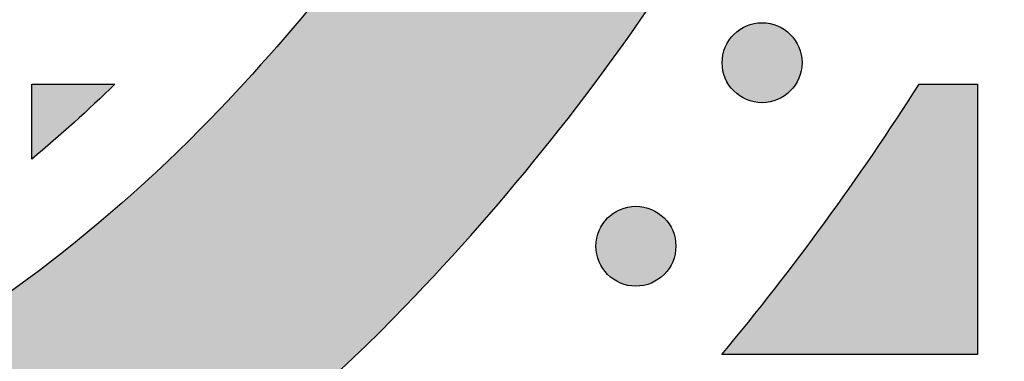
# Model space of a CAD drawing. Header units: millimetres. Extents: x -3873 to -97, y 912 to 4165.
# Tile 97 of 256: x -3298 to -3254, y 1248 to 1264. Entities that reach past the tile are written whole.
import ezdxf

# ---------------------------------------------------------------- set-up
doc = ezdxf.new("R2010")
doc.units = ezdxf.units.MM
doc.layers.add('pattern', color=7, linetype='Continuous', true_color=0x000000)

msp = doc.modelspace()

# ---------------------------------------------------------------- hatches: boundary and pattern name
at = {"layer": 'pattern'}
for points in [[(-3300.98, 1235.74), (-3299.565, 1236.481), (-3298.164, 1237.251), (-3296.777, 1238.052), (-3295.406, 1238.881), (-3294.051, 1239.74), (-3292.713, 1240.627), (-3291.393, 1241.541), (-3290.092, 1242.484), (-3288.811, 1243.452), (-3287.55, 1244.447), (-3286.311, 1245.468), (-3285.094, 1246.513), (-3283.9, 1247.582), (-3282.729, 1248.674), (-3281.583, 1249.789), (-3280.461, 1250.925), (-3278.783, 1252.703), (-3277.145, 1254.524), (-3275.547, 1256.387), (-3273.993, 1258.29), (-3272.483, 1260.232), (-3271.019, 1262.212), (-3269.602, 1264.227), (-3268.233, 1266.277), (-3266.914, 1268.359), (-3265.646, 1270.471), (-3264.43, 1272.612), (-3263.266, 1274.78), (-3262.157, 1276.972), (-3261.101, 1279.188), (-3260.101, 1281.424), (-3259.156, 1283.678), (-3265.549, 1300.368), (-3270.278, 1288.184), (-3271.112, 1286.193), (-3271.995, 1284.219), (-3272.927, 1282.263), (-3273.907, 1280.327), (-3274.934, 1278.414), (-3276.008, 1276.523), (-3277.128, 1274.658), (-3278.292, 1272.82), (-3279.5, 1271.011), (-3280.752, 1269.231), (-3282.044, 1267.483), (-3283.378, 1265.768), (-3284.75, 1264.088), (-3286.16, 1262.443), (-3287.607, 1260.836), (-3289.088, 1259.266), (-3290.037, 1258.305), (-3291.006, 1257.363), (-3291.995, 1256.439), (-3293.005, 1255.536), (-3294.034, 1254.652), (-3295.082, 1253.79), (-3296.147, 1252.948), (-3297.23, 1252.129), (-3298.33, 1251.333), (-3299.446, 1250.56), (-3300.577, 1249.81), (-3301.723, 1249.084), (-3302.882, 1248.383), (-3304.055, 1247.706), (-3305.239, 1247.055), (-3306.435, 1246.429), (-3307.709, 1245.802), (-3309.005, 1245.211), (-3310.32, 1244.656), (-3311.655, 1244.14), (-3313.007, 1243.662), (-3314.373, 1243.224), (-3315.754, 1242.827), (-3317.146, 1242.47), (-3318.548, 1242.155), (-3319.959, 1241.881), (-3321.375, 1241.649), (-3322.796, 1241.46), (-3324.219, 1241.313), (-3325.643, 1241.208), (-3327.066, 1241.145), (-3328.486, 1241.124), (-3329.905, 1241.146), (-3331.328, 1241.21), (-3332.752, 1241.316), (-3334.175, 1241.464), (-3335.596, 1241.655), (-3337.012, 1241.888), (-3338.422, 1242.162), (-3339.824, 1242.479), (-3341.216, 1242.837), (-3342.596, 1243.236), (-3343.963, 1243.675), (-3345.314, 1244.153), (-3346.648, 1244.671), (-3347.964, 1245.226), (-3349.259, 1245.818), (-3350.532, 1246.446), (-3351.728, 1247.073), (-3352.912, 1247.725), (-3354.084, 1248.403), (-3355.242, 1249.105), (-3356.388, 1249.832), (-3357.518, 1250.583), (-3358.633, 1251.357), (-3359.732, 1252.154), (-3360.815, 1252.974), (-3361.88, 1253.816), (-3362.927, 1254.679), (-3363.955, 1255.564), (-3364.964, 1256.468), (-3365.953, 1257.392), (-3366.921, 1258.336), (-3367.869, 1259.297), (-3369.349, 1260.868), (-3370.795, 1262.477), (-3372.204, 1264.122), (-3373.575, 1265.804), (-3374.906, 1267.52), (-3376.198, 1269.269), (-3377.447, 1271.049), (-3378.654, 1272.86), (-3379.817, 1274.699), (-3380.935, 1276.565), (-3382.008, 1278.456), (-3383.033, 1280.371), (-3384.012, 1282.307), (-3384.942, 1284.264), (-3385.824, 1286.239), (-3386.656, 1288.23), (-3391.376, 1300.417), (-3397.782, 1283.733), (-3396.839, 1281.478), (-3395.84, 1279.241), (-3394.787, 1277.025), (-3393.679, 1274.831), (-3392.517, 1272.663), (-3391.302, 1270.521), (-3390.036, 1268.407), (-3388.719, 1266.324), (-3387.352, 1264.274), (-3385.936, 1262.257), (-3384.474, 1260.276), (-3382.965, 1258.333), (-3381.412, 1256.428), (-3379.816, 1254.564), (-3378.179, 1252.742), (-3376.503, 1250.963), (-3375.382, 1249.826), (-3374.236, 1248.71), (-3373.067, 1247.617), (-3371.873, 1246.547), (-3370.657, 1245.501), (-3369.419, 1244.48), (-3368.159, 1243.484), (-3366.879, 1242.514), (-3365.578, 1241.571), (-3364.259, 1240.655), (-3362.922, 1239.767), (-3361.568, 1238.907), (-3360.197, 1238.077), (-3358.811, 1237.275), (-3357.41, 1236.504), (-3355.996, 1235.762), (-3354.408, 1234.979), (-3352.792, 1234.24), (-3351.15, 1233.547), (-3349.486, 1232.902), (-3347.8, 1232.305), (-3346.095, 1231.757), (-3344.373, 1231.26), (-3342.637, 1230.813), (-3340.888, 1230.418), (-3339.128, 1230.076), (-3337.361, 1229.786), (-3335.589, 1229.548), (-3333.813, 1229.363), (-3332.037, 1229.231), (-3330.262, 1229.152), (-3328.491, 1229.124), (-3326.719, 1229.15), (-3324.944, 1229.228), (-3323.168, 1229.359), (-3321.392, 1229.542), (-3319.619, 1229.779), (-3317.852, 1230.067), (-3316.092, 1230.409), (-3314.343, 1230.802), (-3312.606, 1231.247), (-3310.884, 1231.743), (-3309.178, 1232.289), (-3307.492, 1232.885), (-3305.827, 1233.529), (-3304.185, 1234.221), (-3302.569, 1234.958)], [(-3265.848, 1260.496), (-3265.82, 1260.468), (-3265.791, 1260.441), (-3265.761, 1260.415), (-3265.73, 1260.388), (-3265.699, 1260.363), (-3265.666, 1260.337), (-3265.633, 1260.313), (-3265.599, 1260.289), (-3265.564, 1260.265), (-3265.528, 1260.242), (-3265.492, 1260.22), (-3265.454, 1260.199), (-3265.416, 1260.179), (-3265.378, 1260.159), (-3265.338, 1260.14), (-3265.298, 1260.122), (-3265.257, 1260.105), (-3265.216, 1260.089), (-3265.174, 1260.074), (-3265.132, 1260.06), (-3265.089, 1260.047), (-3265.045, 1260.035), (-3265.001, 1260.024), (-3264.957, 1260.014), (-3264.912, 1260.005), (-3264.867, 1259.998), (-3264.822, 1259.991), (-3264.777, 1259.986), (-3264.731, 1259.982), (-3264.685, 1259.979), (-3264.639, 1259.977), (-3264.593, 1259.976), (-3264.547, 1259.977), (-3264.502, 1259.979), (-3264.456, 1259.982), (-3264.41, 1259.986), (-3264.365, 1259.991), (-3264.319, 1259.998), (-3264.274, 1260.005), (-3264.23, 1260.014), (-3264.186, 1260.024), (-3264.142, 1260.035), (-3264.098, 1260.047), (-3264.055, 1260.06), (-3264.013, 1260.074), (-3263.971, 1260.089), (-3263.929, 1260.105), (-3263.889, 1260.122), (-3263.849, 1260.14), (-3263.809, 1260.159), (-3263.77, 1260.179), (-3263.732, 1260.199), (-3263.695, 1260.221), (-3263.659, 1260.243), (-3263.623, 1260.265), (-3263.588, 1260.289), (-3263.554, 1260.313), (-3263.521, 1260.337), (-3263.488, 1260.363), (-3263.457, 1260.388), (-3263.426, 1260.415), (-3263.396, 1260.441), (-3263.367, 1260.469), (-3263.339, 1260.496), (-3263.311, 1260.524), (-3263.284, 1260.553), (-3263.257, 1260.583), (-3263.231, 1260.614), (-3263.205, 1260.646), (-3263.18, 1260.678), (-3263.156, 1260.711), (-3263.131, 1260.745), (-3263.108, 1260.78), (-3263.085, 1260.816), (-3263.063, 1260.853), (-3263.042, 1260.89), (-3263.022, 1260.928), (-3263.002, 1260.967), (-3262.983, 1261.006), (-3262.965, 1261.046), (-3262.948, 1261.087), (-3262.932, 1261.128), (-3262.917, 1261.17), (-3262.903, 1261.213), (-3262.89, 1261.256), (-3262.878, 1261.299), (-3262.867, 1261.343), (-3262.857, 1261.387), (-3262.848, 1261.432), (-3262.84, 1261.477), (-3262.834, 1261.522), (-3262.829, 1261.568), (-3262.825, 1261.613), (-3262.822, 1261.659), (-3262.82, 1261.705), (-3262.819, 1261.751), (-3262.82, 1261.797), (-3262.822, 1261.843), (-3262.825, 1261.888), (-3262.829, 1261.934), (-3262.834, 1261.979), (-3262.841, 1262.025), (-3262.848, 1262.07), (-3262.857, 1262.114), (-3262.867, 1262.159), (-3262.878, 1262.203), (-3262.89, 1262.246), (-3262.903, 1262.289), (-3262.917, 1262.331), (-3262.932, 1262.373), (-3262.948, 1262.415), (-3262.965, 1262.455), (-3262.983, 1262.496), (-3263.002, 1262.535), (-3263.022, 1262.574), (-3263.042, 1262.612), (-3263.063, 1262.649), (-3263.085, 1262.685), (-3263.108, 1262.721), (-3263.132, 1262.756), (-3263.156, 1262.79), (-3263.18, 1262.824), (-3263.206, 1262.856), (-3263.231, 1262.888), (-3263.258, 1262.918), (-3263.284, 1262.948), (-3263.311, 1262.977), (-3263.339, 1263.005), (-3263.367, 1263.033), (-3263.396, 1263.06), (-3263.426, 1263.087), (-3263.457, 1263.113), (-3263.488, 1263.139), (-3263.521, 1263.164), (-3263.554, 1263.189), (-3263.588, 1263.213), (-3263.623, 1263.236), (-3263.659, 1263.259), (-3263.695, 1263.281), (-3263.733, 1263.302), (-3263.771, 1263.323), (-3263.809, 1263.342), (-3263.849, 1263.361), (-3263.889, 1263.379), (-3263.93, 1263.396), (-3263.971, 1263.412), (-3264.013, 1263.427), (-3264.055, 1263.441), (-3264.098, 1263.454), (-3264.142, 1263.466), (-3264.186, 1263.477), (-3264.23, 1263.487), (-3264.275, 1263.496), (-3264.32, 1263.504), (-3264.365, 1263.51), (-3264.41, 1263.515), (-3264.456, 1263.52), (-3264.502, 1263.523), (-3264.548, 1263.524), (-3264.594, 1263.525), (-3264.64, 1263.524), (-3264.685, 1263.523), (-3264.731, 1263.52), (-3264.777, 1263.515), (-3264.822, 1263.51), (-3264.868, 1263.504), (-3264.913, 1263.496), (-3264.957, 1263.487), (-3265.002, 1263.477), (-3265.045, 1263.466), (-3265.089, 1263.454), (-3265.132, 1263.441), (-3265.174, 1263.427), (-3265.216, 1263.412), (-3265.258, 1263.396), (-3265.298, 1263.379), (-3265.338, 1263.361), (-3265.378, 1263.342), (-3265.417, 1263.322), (-3265.455, 1263.302), (-3265.492, 1263.281), (-3265.528, 1263.259), (-3265.564, 1263.236), (-3265.599, 1263.213), (-3265.633, 1263.188), (-3265.666, 1263.164), (-3265.699, 1263.139), (-3265.73, 1263.113), (-3265.761, 1263.087), (-3265.791, 1263.06), (-3265.82, 1263.033), (-3265.848, 1263.005), (-3265.876, 1262.977), (-3265.903, 1262.948), (-3265.93, 1262.918), (-3265.956, 1262.887), (-3265.982, 1262.856), (-3266.007, 1262.823), (-3266.032, 1262.79), (-3266.056, 1262.756), (-3266.079, 1262.721), (-3266.102, 1262.685), (-3266.124, 1262.649), (-3266.145, 1262.611), (-3266.166, 1262.573), (-3266.185, 1262.535), (-3266.204, 1262.495), (-3266.222, 1262.455), (-3266.239, 1262.414), (-3266.255, 1262.373), (-3266.27, 1262.331), (-3266.284, 1262.289), (-3266.297, 1262.246), (-3266.309, 1262.202), (-3266.32, 1262.158), (-3266.33, 1262.114), (-3266.339, 1262.069), (-3266.347, 1262.024), (-3266.353, 1261.979), (-3266.358, 1261.934), (-3266.363, 1261.888), (-3266.365, 1261.842), (-3266.367, 1261.796), (-3266.368, 1261.75), (-3266.367, 1261.705), (-3266.365, 1261.659), (-3266.362, 1261.613), (-3266.358, 1261.567), (-3266.353, 1261.522), (-3266.347, 1261.477), (-3266.339, 1261.432), (-3266.33, 1261.387), (-3266.32, 1261.343), (-3266.309, 1261.299), (-3266.297, 1261.255), (-3266.284, 1261.212), (-3266.27, 1261.17), (-3266.255, 1261.128), (-3266.239, 1261.087), (-3266.222, 1261.046), (-3266.204, 1261.006), (-3266.185, 1260.966), (-3266.165, 1260.928), (-3266.145, 1260.89), (-3266.124, 1260.852), (-3266.102, 1260.816), (-3266.079, 1260.78), (-3266.055, 1260.745), (-3266.031, 1260.711), (-3266.007, 1260.678), (-3265.981, 1260.645), (-3265.956, 1260.614), (-3265.929, 1260.583), (-3265.903, 1260.553), (-3265.876, 1260.524)], [(-3297.03, 1257.475), (-3297.03, 1260.801), (-3293.339, 1260.801), (-3294.236, 1259.942), (-3295.151, 1259.101), (-3296.082, 1258.278)], [(-3257.622, 1260.804), (-3255.031, 1260.804), (-3255.03, 1248.804), (-3266.382, 1248.803), (-3264.047, 1251.694), (-3261.807, 1254.661), (-3259.664, 1257.699)], [(-3271.451, 1252.352), (-3271.423, 1252.325), (-3271.394, 1252.297), (-3271.364, 1252.271), (-3271.334, 1252.244), (-3271.302, 1252.219), (-3271.269, 1252.193), (-3271.236, 1252.169), (-3271.202, 1252.145), (-3271.167, 1252.121), (-3271.131, 1252.099), (-3271.095, 1252.077), (-3271.058, 1252.055), (-3271.02, 1252.035), (-3270.981, 1252.015), (-3270.942, 1251.996), (-3270.901, 1251.978), (-3270.861, 1251.961), (-3270.819, 1251.945), (-3270.777, 1251.93), (-3270.735, 1251.916), (-3270.692, 1251.903), (-3270.648, 1251.891), (-3270.605, 1251.88), (-3270.56, 1251.87), (-3270.516, 1251.861), (-3270.471, 1251.854), (-3270.425, 1251.847), (-3270.38, 1251.842), (-3270.334, 1251.838), (-3270.288, 1251.835), (-3270.243, 1251.833), (-3270.197, 1251.833), (-3270.151, 1251.833), (-3270.105, 1251.835), (-3270.059, 1251.838), (-3270.013, 1251.842), (-3269.968, 1251.847), (-3269.923, 1251.854), (-3269.878, 1251.861), (-3269.833, 1251.87), (-3269.789, 1251.88), (-3269.745, 1251.891), (-3269.701, 1251.903), (-3269.658, 1251.916), (-3269.616, 1251.93), (-3269.574, 1251.945), (-3269.533, 1251.962), (-3269.492, 1251.979), (-3269.452, 1251.996), (-3269.412, 1252.015), (-3269.374, 1252.035), (-3269.336, 1252.055), (-3269.298, 1252.077), (-3269.262, 1252.099), (-3269.226, 1252.122), (-3269.191, 1252.145), (-3269.157, 1252.169), (-3269.124, 1252.194), (-3269.092, 1252.219), (-3269.06, 1252.245), (-3269.029, 1252.271), (-3268.999, 1252.298), (-3268.97, 1252.325), (-3268.942, 1252.352), (-3268.915, 1252.38), (-3268.887, 1252.41), (-3268.861, 1252.439), (-3268.834, 1252.47), (-3268.809, 1252.502), (-3268.783, 1252.534), (-3268.759, 1252.567), (-3268.735, 1252.602), (-3268.711, 1252.636), (-3268.689, 1252.672), (-3268.667, 1252.709), (-3268.645, 1252.746), (-3268.625, 1252.784), (-3268.605, 1252.823), (-3268.586, 1252.862), (-3268.568, 1252.902), (-3268.551, 1252.943), (-3268.535, 1252.984), (-3268.52, 1253.026), (-3268.506, 1253.069), (-3268.493, 1253.112), (-3268.481, 1253.155), (-3268.47, 1253.199), (-3268.46, 1253.243), (-3268.451, 1253.288), (-3268.444, 1253.333), (-3268.437, 1253.378), (-3268.432, 1253.424), (-3268.428, 1253.469), (-3268.425, 1253.515), (-3268.423, 1253.561), (-3268.423, 1253.607), (-3268.423, 1253.653), (-3268.425, 1253.699), (-3268.428, 1253.745), (-3268.432, 1253.79), (-3268.437, 1253.836), (-3268.444, 1253.881), (-3268.451, 1253.926), (-3268.46, 1253.971), (-3268.47, 1254.015), (-3268.481, 1254.059), (-3268.493, 1254.102), (-3268.506, 1254.145), (-3268.52, 1254.188), (-3268.535, 1254.23), (-3268.552, 1254.271), (-3268.569, 1254.312), (-3268.586, 1254.352), (-3268.605, 1254.391), (-3268.625, 1254.43), (-3268.645, 1254.468), (-3268.667, 1254.505), (-3268.689, 1254.542), (-3268.712, 1254.577), (-3268.735, 1254.612), (-3268.759, 1254.646), (-3268.784, 1254.68), (-3268.809, 1254.712), (-3268.835, 1254.744), (-3268.861, 1254.774), (-3268.888, 1254.804), (-3268.915, 1254.833), (-3268.942, 1254.862), (-3268.97, 1254.889), (-3269, 1254.916), (-3269.029, 1254.943), (-3269.06, 1254.969), (-3269.092, 1254.995), (-3269.124, 1255.02), (-3269.157, 1255.045), (-3269.192, 1255.069), (-3269.226, 1255.092), (-3269.262, 1255.115), (-3269.299, 1255.137), (-3269.336, 1255.158), (-3269.374, 1255.179), (-3269.413, 1255.198), (-3269.452, 1255.217), (-3269.492, 1255.235), (-3269.533, 1255.252), (-3269.574, 1255.268), (-3269.616, 1255.283), (-3269.659, 1255.298), (-3269.702, 1255.311), (-3269.745, 1255.323), (-3269.789, 1255.334), (-3269.833, 1255.344), (-3269.878, 1255.352), (-3269.923, 1255.36), (-3269.968, 1255.366), (-3270.014, 1255.372), (-3270.059, 1255.376), (-3270.105, 1255.379), (-3270.151, 1255.381), (-3270.197, 1255.381), (-3270.243, 1255.381), (-3270.289, 1255.379), (-3270.335, 1255.376), (-3270.38, 1255.372), (-3270.426, 1255.366), (-3270.471, 1255.36), (-3270.516, 1255.352), (-3270.561, 1255.343), (-3270.605, 1255.334), (-3270.649, 1255.323), (-3270.692, 1255.311), (-3270.735, 1255.297), (-3270.778, 1255.283), (-3270.82, 1255.268), (-3270.861, 1255.252), (-3270.902, 1255.235), (-3270.942, 1255.217), (-3270.981, 1255.198), (-3271.02, 1255.179), (-3271.058, 1255.158), (-3271.095, 1255.137), (-3271.132, 1255.115), (-3271.167, 1255.092), (-3271.202, 1255.069), (-3271.236, 1255.045), (-3271.27, 1255.02), (-3271.302, 1254.995), (-3271.334, 1254.969), (-3271.365, 1254.943), (-3271.394, 1254.916), (-3271.423, 1254.889), (-3271.452, 1254.861), (-3271.479, 1254.833), (-3271.506, 1254.804), (-3271.533, 1254.774), (-3271.559, 1254.744), (-3271.585, 1254.712), (-3271.61, 1254.679), (-3271.635, 1254.646), (-3271.659, 1254.612), (-3271.682, 1254.577), (-3271.705, 1254.541), (-3271.727, 1254.505), (-3271.748, 1254.468), (-3271.769, 1254.43), (-3271.788, 1254.391), (-3271.807, 1254.352), (-3271.825, 1254.311), (-3271.842, 1254.271), (-3271.858, 1254.229), (-3271.873, 1254.187), (-3271.888, 1254.145), (-3271.901, 1254.102), (-3271.913, 1254.058), (-3271.924, 1254.015), (-3271.934, 1253.97), (-3271.942, 1253.926), (-3271.95, 1253.881), (-3271.956, 1253.835), (-3271.962, 1253.79), (-3271.966, 1253.744), (-3271.969, 1253.698), (-3271.971, 1253.653), (-3271.971, 1253.607), (-3271.971, 1253.561), (-3271.969, 1253.515), (-3271.966, 1253.469), (-3271.962, 1253.423), (-3271.956, 1253.378), (-3271.95, 1253.333), (-3271.942, 1253.288), (-3271.933, 1253.243), (-3271.924, 1253.199), (-3271.913, 1253.155), (-3271.901, 1253.111), (-3271.887, 1253.068), (-3271.873, 1253.026), (-3271.858, 1252.984), (-3271.842, 1252.943), (-3271.825, 1252.902), (-3271.807, 1252.862), (-3271.788, 1252.822), (-3271.769, 1252.784), (-3271.748, 1252.746), (-3271.727, 1252.708), (-3271.705, 1252.672), (-3271.682, 1252.636), (-3271.659, 1252.601), (-3271.635, 1252.567), (-3271.61, 1252.534), (-3271.585, 1252.502), (-3271.559, 1252.47), (-3271.533, 1252.439), (-3271.506, 1252.409), (-3271.479, 1252.38)]]:
    msp.add_hatch(color=256, dxfattribs=at).paths.add_polyline_path(points, flags=0)

# ---------------------------------------------------------------- linework, layer by layer
for points in [[(-3297.03, 1257.475), (-3297.03, 1260.801), (-3293.339, 1260.801)], [(-3257.622, 1260.804), (-3255.031, 1260.804), (-3255.03, 1248.804), (-3266.382, 1248.803)]]:
    msp.add_lwpolyline(points, dxfattribs=at)
for centre in [(-3264.594, 1261.751), (-3270.197, 1253.607)]:
    msp.add_circle(centre, 1.774, dxfattribs=at)
at = {"layer": 'pattern', "extrusion": (0, 0, -1)}
for centre, radius, start, end in [((3354.134, 1322.153), 90.475, 202.05245, 224.03356), ((3328.58, 1457.391), 250.09, 231.47083, 269.55184), ((3336.407, 1304.884), 61.629, 225.66687, 230.28767), ((3336.271, 1304.883), 65.629, 224.03356, 242.95952)]:
    msp.add_arc(centre, radius, start, end, dxfattribs=at)
at = {"layer": 'pattern'}
for centre, radius, start, end in [((-3354.134, 1322.153), 102.475, 315.96644, 337.94755), ((-3354.269, 1322.153), 114.475, 320.15197, 327.59364), ((-3336.271, 1304.883), 77.629, 297.04048, 315.96644)]:
    msp.add_arc(centre, radius, start, end, dxfattribs=at)

doc.saveas('drawing.dxf')
